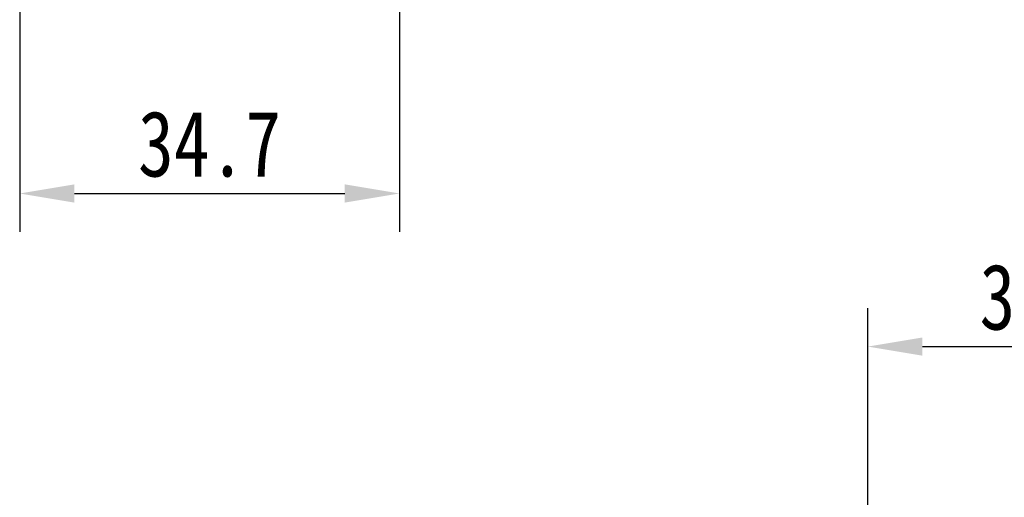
# Model space of a CAD drawing. Header units: millimetres. Extents: x 3045 to 3672, y -465 to -26.
# Tile 6 of 28: x 3227 to 3317, y -190 to -147. Entities that reach past the tile are written whole.
import ezdxf

# ---------------------------------------------------------------- set-up
doc = ezdxf.new("R2010")
doc.units = ezdxf.units.MM
doc.styles.get("Standard").update_dxf_attribs({"font": '仿宋_GB2312.ttf', "width": 0.8})
doc.dimstyles.new('副本 ISO-25.1', dxfattribs={"dimtxt": 6, "dimasz": 5, "dimexe": 3.5, "dimexo": 0.625, "dimgap": 1.5, "dimtad": 1, "dimdsep": 46, "dimtxsty": 'Standard', "dimcen": 2.5, "dimadec": 0, "dimazin": 0, "dimtfac": 1, "dimtmove": 0, "dimatfit": 3, "dimfxl": 0, "dimarcsym": 0})

# ---------------------------------------------------------------- blocks, each defined once
blk = doc.blocks.new('*D251')
at = {"color": 0, "lineweight": -2}
for p, q in [((3304.408, -196.141), (3304.408, -172.944)), ((3337.908, -196.141), (3337.908, -172.944)), ((3309.408, -176.444), (3332.908, -176.444))]:
    blk.add_line(p, q, dxfattribs=at)
at = {"color": 0, "lineweight": 9}
for points in [[(3309.408, -175.611), (3309.408, -177.277), (3304.408, -176.444)], [(3332.908, -175.611), (3332.908, -177.277), (3337.908, -176.444)]]:
    blk.add_solid(points, dxfattribs=at)
at = {"layer": 'Defpoints', "color": 0, "lineweight": 9}
for p in [(3337.908, -176.444), (3304.408, -196.766), (3337.908, -196.766)]:
    blk.add_point(p, dxfattribs=at)
at = {"color": 0, "lineweight": 9, "insert": (3321.158, -171.944), "char_height": 6, "attachment_point": 5}
blk.add_mtext('33.5', dxfattribs=at)
blk = doc.blocks.new('*D269')
at = {"color": 0, "lineweight": -2}
for p, q in [((3226.906, -142.016), (3226.906, -165.961)), ((3261.605, -142.016), (3261.605, -165.961)), ((3231.906, -162.461), (3256.605, -162.461))]:
    blk.add_line(p, q, dxfattribs=at)
at = {"color": 0, "lineweight": 9}
for points in [[(3231.906, -161.628), (3231.906, -163.294), (3226.906, -162.461)], [(3256.605, -161.628), (3256.605, -163.294), (3261.605, -162.461)]]:
    blk.add_solid(points, dxfattribs=at)
at = {"layer": 'Defpoints', "color": 0, "lineweight": 9}
for p in [(3226.906, -141.391), (3261.605, -141.391), (3261.605, -162.461)]:
    blk.add_point(p, dxfattribs=at)
at = {"color": 0, "lineweight": 9, "insert": (3244.255, -157.961), "char_height": 6, "attachment_point": 5}
blk.add_mtext('34.7', dxfattribs=at)

msp = doc.modelspace()

# ---------------------------------------------------------------- dimensions: what is measured, and where the dimension line sits
at = {"color": 5, "lineweight": 9}
for base, p1, p2, picture, middle in [((3261.605, -162.461), (3226.906, -141.391), (3261.605, -141.391), '*D269', (3244.255, -157.961)), ((3337.908, -176.444), (3304.408, -196.766), (3337.908, -196.766), '*D251', (3321.158, -171.944))]:
    dim = msp.add_linear_dim(base=base, p1=p1, p2=p2, dimstyle='副本 ISO-25.1', dxfattribs=at)
    dim.commit()
    dim.dimension.update_dxf_attribs({"geometry": picture, "text_midpoint": middle})

doc.saveas('drawing.dxf')
